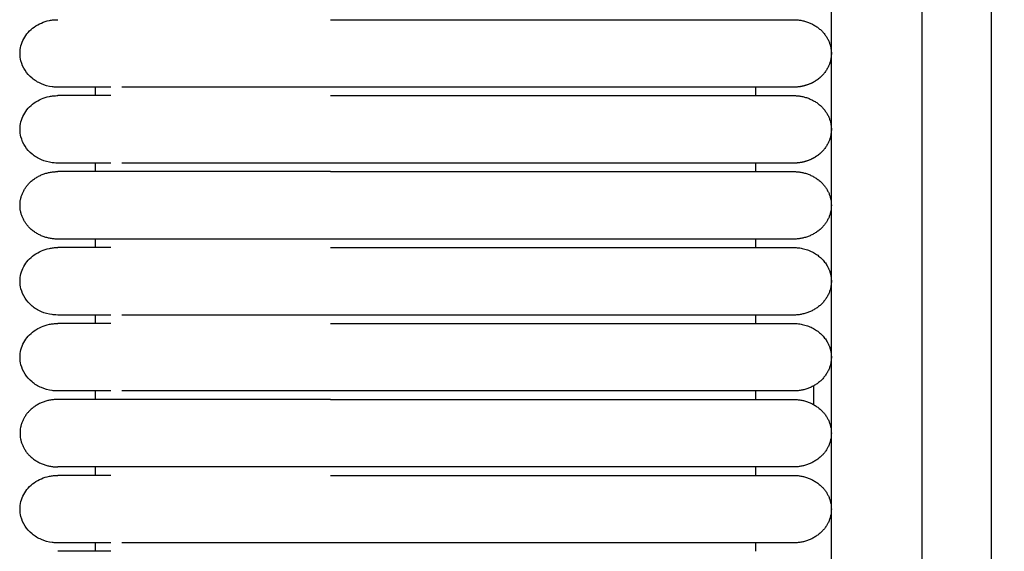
# Model space of a CAD drawing. Header units: millimetres. Extents: x -31695 to -19845, y -5614 to 7253.
# Tile 246 of 256: x -28383 to -28324, y 4765 to 4797. Entities that reach past the tile are written whole.
import ezdxf

# ---------------------------------------------------------------- set-up
doc = ezdxf.new("R2010")
doc.units = ezdxf.units.MM
doc.layers.add('2d', color=7, linetype='Continuous', true_color=0x000000)

msp = doc.modelspace()

# ---------------------------------------------------------------- linework, layer by layer
at = {"layer": '2d', "linetype": 'Continuous', "lineweight": -3}
msp.add_lwpolyline([(-28334.026, 4598.27), (-28334.026, 5374.719)], dxfattribs=at)
for points, knots in [([(-28327.843, 4580.414), (-28327.938, 4581.874), (-28328.016, 4583.335), (-28328.083, 4584.797), (-28328.155, 4586.378), (-28328.214, 4587.961), (-28328.264, 4589.544), (-28328.317, 4591.246), (-28328.359, 4592.949), (-28328.394, 4594.652), (-28328.431, 4596.505), (-28328.46, 4598.358), (-28328.483, 4600.211), (-28328.507, 4602.186), (-28328.524, 4604.161), (-28328.537, 4606.136), (-28328.55, 4608.199), (-28328.559, 4610.262), (-28328.565, 4612.325), (-28328.571, 4614.504), (-28328.574, 4616.683), (-28328.575, 4618.862), (-28328.578, 4622.137), (-28328.578, 4625.411), (-28328.578, 4628.686), (-28328.577, 4639.331), (-28328.577, 4649.975), (-28328.577, 4660.62), (-28328.577, 4672.699), (-28328.577, 4684.778), (-28328.577, 4696.856), (-28328.577, 4710.296), (-28328.577, 4723.735), (-28328.577, 4737.175), (-28328.577, 4751.989), (-28328.577, 4766.804), (-28328.577, 4781.619), (-28328.577, 4813.556), (-28328.577, 4845.491), (-28328.577, 4877.427), (-28328.577, 4910.929), (-28328.577, 4944.432), (-28328.577, 4977.935), (-28328.577, 5011.437), (-28328.577, 5044.939), (-28328.577, 5078.441), (-28328.577, 5094.409), (-28328.577, 5110.377), (-28328.577, 5126.346), (-28328.577, 5142.314), (-28328.577, 5158.284), (-28328.577, 5174.252), (-28328.577, 5181.659), (-28328.577, 5189.066), (-28328.577, 5196.473), (-28328.577, 5203.88), (-28328.577, 5211.288), (-28328.577, 5218.695), (-28328.577, 5224.095), (-28328.577, 5229.495), (-28328.577, 5234.895)], [0, 0, 0, 0, 4.32571, 4.32571, 4.32571, 9.006348, 9.006348, 9.006348, 14.041632, 14.041632, 14.041632, 19.519096, 19.519096, 19.519096, 25.35732, 25.35732, 25.35732, 31.454857, 31.454857, 31.454857, 37.895938, 37.895938, 37.895938, 47.575429, 47.575429, 47.575429, 79.038556, 79.038556, 79.038556, 114.740207, 114.740207, 114.740207, 154.464201, 154.464201, 154.464201, 198.253062, 198.253062, 198.253062, 292.648844, 292.648844, 292.648844, 391.674129, 391.674129, 391.674129, 490.698643, 490.698643, 490.698643, 537.896832, 537.896832, 537.896832, 585.096367, 585.096367, 585.096367, 606.990068, 606.990068, 606.990068, 628.884072, 628.884072, 628.884072, 644.845046, 644.845046, 644.845046, 644.845046]), ([(-28323.638, 4580.596), (-28323.732, 4582.035), (-28323.81, 4583.484), (-28323.877, 4584.924), (-28323.949, 4586.492), (-28324.008, 4588.061), (-28324.058, 4589.629), (-28324.112, 4591.321), (-28324.155, 4593.014), (-28324.19, 4594.706), (-28324.229, 4596.551), (-28324.258, 4598.396), (-28324.282, 4600.241), (-28324.307, 4602.211), (-28324.325, 4604.181), (-28324.339, 4606.15), (-28324.353, 4608.21), (-28324.363, 4610.269), (-28324.369, 4612.329), (-28324.376, 4614.506), (-28324.38, 4616.683), (-28324.383, 4618.86), (-28324.385, 4621.379), (-28324.387, 4623.899), (-28324.387, 4626.418), (-28324.388, 4627.173), (-28324.388, 4627.928), (-28324.388, 4628.683), (-28324.392, 4639.328), (-28324.394, 4649.973), (-28324.397, 4660.618), (-28324.4, 4672.697), (-28324.402, 4684.776), (-28324.403, 4696.855), (-28324.405, 4710.294), (-28324.407, 4723.734), (-28324.408, 4737.174), (-28324.409, 4751.989), (-28324.411, 4766.803), (-28324.411, 4781.618), (-28324.413, 4813.555), (-28324.414, 4845.491), (-28324.414, 4877.427), (-28324.415, 4910.93), (-28324.415, 4944.432), (-28324.415, 4977.935), (-28324.415, 5011.437), (-28324.415, 5044.939), (-28324.414, 5078.441), (-28324.414, 5094.41), (-28324.414, 5110.378), (-28324.413, 5126.346), (-28324.413, 5142.315), (-28324.412, 5158.284), (-28324.411, 5174.252), (-28324.411, 5181.659), (-28324.41, 5189.067), (-28324.41, 5196.474), (-28324.409, 5202.878), (-28324.409, 5209.282), (-28324.408, 5215.686)], [0, 0, 0, 0, 4.271346, 4.271346, 4.271346, 8.910793, 8.910793, 8.910793, 13.915218, 13.915218, 13.915218, 19.369775, 19.369775, 19.369775, 25.191998, 25.191998, 25.191998, 31.279337, 31.279337, 31.279337, 37.714779, 37.714779, 37.714779, 45.161136, 45.161136, 45.161136, 47.392834, 47.392834, 47.392834, 78.857016, 78.857016, 78.857016, 114.55941, 114.55941, 114.55941, 154.283912, 154.283912, 154.283912, 198.073133, 198.073133, 198.073133, 292.469323, 292.469323, 292.469323, 391.494727, 391.494727, 391.494727, 490.51936, 490.51936, 490.51936, 537.717708, 537.717708, 537.717708, 584.917492, 584.917492, 584.917492, 606.811354, 606.811354, 606.811354, 625.740521, 625.740521, 625.740521, 625.740521]), ([(-28380.493, 4792.636), (-28380.682, 4792.642), (-28380.757, 4792.649), (-28380.831, 4792.659), (-28381.055, 4792.689), (-28381.273, 4792.75), (-28381.477, 4792.837), (-28381.68, 4792.925), (-28381.87, 4793.04), (-28382.035, 4793.178), (-28382.366, 4793.453), (-28382.602, 4793.82), (-28382.703, 4794.214), (-28382.779, 4794.51), (-28382.778, 4794.822), (-28382.703, 4795.118), (-28382.627, 4795.414), (-28382.477, 4795.695), (-28382.265, 4795.932), (-28382.054, 4796.169), (-28381.782, 4796.363), (-28381.476, 4796.495), (-28381.324, 4796.561), (-28381.163, 4796.611), (-28380.997, 4796.645), (-28380.915, 4796.662), (-28380.831, 4796.675), (-28380.705, 4796.688), (-28380.662, 4796.691), (-28380.588, 4796.694), (-28380.525, 4796.695), (-28380.493, 4796.696)], [22.969695, 22.969695, 22.969695, 22.969695, 23.177739, 23.177739, 23.177739, 23.803213, 23.803213, 23.803213, 24.429155, 24.429155, 24.429155, 25.694242, 25.694242, 25.694242, 26.637665, 26.637665, 26.637665, 27.580416, 27.580416, 27.580416, 28.523531, 28.523531, 28.523531, 28.992079, 28.992079, 28.992079, 29.241532, 29.241532, 29.366251, 29.366251, 29.459727, 29.459727, 29.459727, 29.459727]), ([(-28377.299, 4792.636), (-28378.073, 4792.636), (-28378.709, 4792.636), (-28379.204, 4792.636), (-28379.623, 4792.636), (-28379.939, 4792.636), (-28380.153, 4792.636), (-28380.366, 4792.636), (-28380.478, 4792.636), (-28380.493, 4792.636)], [0, 0, 0, 0, 8.58778, 8.58778, 8.58778, 15.835593, 15.835593, 15.835593, 22.978184, 22.978184, 22.978184, 22.978184]), ([(-28364.104, 4792.636), (-28364.331, 4792.636), (-28364.562, 4792.636), (-28364.789, 4792.636), (-28365.017, 4792.636), (-28365.245, 4792.636), (-28365.473, 4792.636), (-28365.701, 4792.636), (-28365.928, 4792.636), (-28366.155, 4792.636), (-28366.381, 4792.636), (-28366.607, 4792.636), (-28366.832, 4792.636), (-28367.058, 4792.636), (-28367.282, 4792.636), (-28367.504, 4792.636), (-28367.727, 4792.636), (-28367.949, 4792.636), (-28368.168, 4792.636), (-28368.223, 4792.636), (-28368.278, 4792.636), (-28368.333, 4792.636), (-28368.36, 4792.636), (-28368.388, 4792.636), (-28368.497, 4792.636), (-28368.606, 4792.636), (-28368.715, 4792.636), (-28368.823, 4792.636), (-28369.039, 4792.636), (-28369.254, 4792.636), (-28369.466, 4792.636), (-28369.679, 4792.636), (-28369.888, 4792.636), (-28370.094, 4792.636), (-28370.299, 4792.636), (-28370.502, 4792.636), (-28370.701, 4792.636), (-28370.899, 4792.636), (-28371.094, 4792.636), (-28371.286, 4792.636), (-28371.477, 4792.636), (-28371.664, 4792.636), (-28371.848, 4792.636), (-28372.031, 4792.636), (-28372.211, 4792.636), (-28372.386, 4792.636), (-28372.562, 4792.636), (-28372.733, 4792.636), (-28372.901, 4792.636), (-28373.068, 4792.636), (-28373.231, 4792.636), (-28373.389, 4792.636), (-28373.548, 4792.636), (-28373.702, 4792.636), (-28373.905, 4792.636), (-28373.922, 4792.636), (-28373.94, 4792.636), (-28374.062, 4792.636), (-28374.096, 4792.636), (-28374.131, 4792.636), (-28374.268, 4792.636), (-28374.302, 4792.636), (-28374.336, 4792.636), (-28374.47, 4792.636), (-28374.504, 4792.636), (-28374.537, 4792.636), (-28374.668, 4792.636), (-28374.734, 4792.636), (-28374.798, 4792.636), (-28374.862, 4792.636), (-28374.926, 4792.636), (-28374.989, 4792.636), (-28375.052, 4792.636), (-28375.114, 4792.636), (-28375.176, 4792.636), (-28375.236, 4792.636), (-28375.297, 4792.636), (-28375.357, 4792.636), (-28375.416, 4792.636), (-28375.446, 4792.636), (-28375.475, 4792.636), (-28375.591, 4792.636), (-28375.648, 4792.636), (-28375.704, 4792.636), (-28376.645, 4792.636)], [0, 0, 0, 0, 0.688874, 0.688874, 0.688874, 1.379115, 1.379115, 1.379115, 2.070614, 2.070614, 2.070614, 2.763252, 2.763252, 2.763252, 3.45691, 3.45691, 3.45691, 4.151484, 4.151484, 4.151484, 4.325244, 4.325244, 4.325244, 4.499055, 4.499055, 4.499055, 4.846838, 4.846838, 4.846838, 5.543069, 5.543069, 5.543069, 6.238291, 6.238291, 6.238291, 6.927079, 6.927079, 6.927079, 7.609793, 7.609793, 7.609793, 8.286498, 8.286498, 8.286498, 8.957119, 8.957119, 8.957119, 9.621515, 9.621515, 9.621515, 10.27945, 10.27945, 10.27945, 11.006993, 11.006993, 11.006993, 11.236871, 11.236871, 11.236871, 11.545231, 11.545231, 11.545231, 11.855659, 11.855659, 11.855659, 12.1681, 12.1681, 12.1681, 12.482507, 12.482507, 12.482507, 12.798834, 12.798834, 12.798834, 13.117034, 13.117034, 13.117034, 13.437076, 13.437076, 13.437076, 13.758927, 13.758927, 13.758927, 14.082568, 14.082568, 14.082568, 14.082568]), ([(-28380.493, 4788.069), (-28380.682, 4788.075), (-28380.757, 4788.081), (-28380.831, 4788.092), (-28381.055, 4788.122), (-28381.273, 4788.182), (-28381.477, 4788.27), (-28381.68, 4788.358), (-28381.87, 4788.473), (-28382.035, 4788.611), (-28382.366, 4788.886), (-28382.602, 4789.252), (-28382.703, 4789.647), (-28382.779, 4789.943), (-28382.778, 4790.255), (-28382.703, 4790.551), (-28382.627, 4790.847), (-28382.477, 4791.127), (-28382.265, 4791.365), (-28382.054, 4791.602), (-28381.782, 4791.796), (-28381.476, 4791.928), (-28381.324, 4791.994), (-28381.163, 4792.044), (-28380.997, 4792.078), (-28380.915, 4792.095), (-28380.831, 4792.107), (-28380.705, 4792.12), (-28380.662, 4792.123), (-28380.588, 4792.126), (-28380.525, 4792.128), (-28380.493, 4792.129)], [22.969952, 22.969952, 22.969952, 22.969952, 23.177995, 23.177995, 23.177995, 23.803444, 23.803444, 23.803444, 24.429359, 24.429359, 24.429359, 25.694393, 25.694393, 25.694393, 26.637777, 26.637777, 26.637777, 27.580488, 27.580488, 27.580488, 28.523563, 28.523563, 28.523563, 28.992092, 28.992092, 28.992092, 29.241535, 29.241535, 29.366249, 29.366249, 29.45972, 29.45972, 29.45972, 29.45972]), ([(-28377.298, 4792.129), (-28378.075, 4792.129), (-28378.711, 4792.129), (-28379.203, 4792.129), (-28379.623, 4792.129), (-28379.938, 4792.129), (-28380.152, 4792.129), (-28380.366, 4792.129), (-28380.477, 4792.129), (-28380.493, 4792.129)], [0, 0, 0, 0, 8.649967, 8.649967, 8.649967, 15.950267, 15.950267, 15.950267, 23.144583, 23.144583, 23.144583, 23.144583]), ([(-28377.299, 4788.069), (-28378.073, 4788.069), (-28378.709, 4788.069), (-28379.204, 4788.069), (-28379.623, 4788.069), (-28379.939, 4788.069), (-28380.153, 4788.069), (-28380.366, 4788.069), (-28380.478, 4788.069), (-28380.493, 4788.069)], [0, 0, 0, 0, 8.587781, 8.587781, 8.587781, 15.835594, 15.835594, 15.835594, 22.978186, 22.978186, 22.978186, 22.978186]), ([(-28364.104, 4788.069), (-28364.331, 4788.069), (-28364.562, 4788.069), (-28364.789, 4788.069), (-28365.017, 4788.069), (-28365.245, 4788.069), (-28365.473, 4788.069), (-28365.701, 4788.069), (-28365.928, 4788.069), (-28366.155, 4788.069), (-28366.381, 4788.069), (-28366.607, 4788.069), (-28366.832, 4788.069), (-28367.058, 4788.069), (-28367.282, 4788.069), (-28367.504, 4788.069), (-28367.727, 4788.069), (-28367.949, 4788.069), (-28368.168, 4788.069), (-28368.223, 4788.069), (-28368.278, 4788.069), (-28368.333, 4788.069), (-28368.388, 4788.069), (-28368.442, 4788.069), (-28368.497, 4788.069), (-28368.552, 4788.069), (-28368.606, 4788.069), (-28368.66, 4788.069), (-28368.715, 4788.069), (-28368.769, 4788.069), (-28368.823, 4788.069), (-28369.039, 4788.069), (-28369.254, 4788.069), (-28369.466, 4788.069), (-28369.679, 4788.069), (-28369.888, 4788.069), (-28370.094, 4788.069), (-28370.299, 4788.069), (-28370.502, 4788.069), (-28370.701, 4788.069), (-28370.899, 4788.069), (-28371.094, 4788.069), (-28371.286, 4788.069), (-28371.477, 4788.069), (-28371.664, 4788.069), (-28371.848, 4788.069), (-28372.031, 4788.069), (-28372.211, 4788.069), (-28372.386, 4788.069), (-28372.562, 4788.069), (-28372.733, 4788.069), (-28372.901, 4788.069), (-28373.068, 4788.069), (-28373.231, 4788.069), (-28373.389, 4788.069), (-28373.548, 4788.069), (-28373.702, 4788.069), (-28373.905, 4788.069), (-28373.922, 4788.069), (-28373.94, 4788.069), (-28374.062, 4788.069), (-28374.096, 4788.069), (-28374.131, 4788.069), (-28374.268, 4788.069), (-28374.302, 4788.069), (-28374.336, 4788.069), (-28374.47, 4788.069), (-28374.504, 4788.069), (-28374.537, 4788.069), (-28374.668, 4788.069), (-28374.734, 4788.069), (-28374.798, 4788.069), (-28374.862, 4788.069), (-28374.926, 4788.069), (-28374.989, 4788.069), (-28375.052, 4788.069), (-28375.114, 4788.069), (-28375.176, 4788.069), (-28375.236, 4788.069), (-28375.297, 4788.069), (-28375.357, 4788.069), (-28375.416, 4788.069), (-28375.446, 4788.069), (-28375.475, 4788.069), (-28375.591, 4788.069), (-28375.648, 4788.069), (-28375.704, 4788.069), (-28376.645, 4788.069)], [0, 0, 0, 0, 0.688874, 0.688874, 0.688874, 1.379115, 1.379115, 1.379115, 2.070614, 2.070614, 2.070614, 2.763253, 2.763253, 2.763253, 3.45691, 3.45691, 3.45691, 4.151484, 4.151484, 4.151484, 4.325244, 4.325244, 4.325244, 4.499056, 4.499056, 4.499056, 4.672919, 4.672919, 4.672919, 4.846833, 4.846833, 4.846833, 5.543064, 5.543064, 5.543064, 6.238286, 6.238286, 6.238286, 6.927074, 6.927074, 6.927074, 7.609787, 7.609787, 7.609787, 8.286493, 8.286493, 8.286493, 8.957114, 8.957114, 8.957114, 9.62151, 9.62151, 9.62151, 10.279445, 10.279445, 10.279445, 11.006988, 11.006988, 11.006988, 11.236866, 11.236866, 11.236866, 11.545226, 11.545226, 11.545226, 11.855653, 11.855653, 11.855653, 12.168095, 12.168095, 12.168095, 12.482502, 12.482502, 12.482502, 12.798829, 12.798829, 12.798829, 13.117029, 13.117029, 13.117029, 13.437071, 13.437071, 13.437071, 13.758922, 13.758922, 13.758922, 14.082563, 14.082563, 14.082563, 14.082563]), ([(-28380.493, 4778.934), (-28380.682, 4778.94), (-28380.757, 4778.947), (-28380.831, 4778.957), (-28381.055, 4778.987), (-28381.273, 4779.048), (-28381.477, 4779.135), (-28381.68, 4779.223), (-28381.87, 4779.338), (-28382.035, 4779.476), (-28382.366, 4779.751), (-28382.602, 4780.118), (-28382.703, 4780.512), (-28382.779, 4780.808), (-28382.778, 4781.12), (-28382.703, 4781.416), (-28382.627, 4781.712), (-28382.477, 4781.992), (-28382.265, 4782.23), (-28382.054, 4782.467), (-28381.782, 4782.661), (-28381.476, 4782.793), (-28381.324, 4782.859), (-28381.163, 4782.909), (-28380.997, 4782.943), (-28380.915, 4782.96), (-28380.831, 4782.973), (-28380.705, 4782.986), (-28380.662, 4782.989), (-28380.588, 4782.992), (-28380.525, 4782.993), (-28380.493, 4782.994)], [23.445318, 23.445318, 23.445318, 23.445318, 23.445653, 23.445653, 23.445653, 24.046029, 24.046029, 24.046029, 24.646853, 24.646853, 24.646853, 25.861176, 25.861176, 25.861176, 26.766743, 26.766743, 26.766743, 27.671664, 27.671664, 27.671664, 28.576934, 28.576934, 28.576934, 29.02668, 29.02668, 29.02668, 29.266124, 29.266124, 29.385839, 29.385839, 29.475563, 29.475563, 29.475563, 29.475563]), ([(-28377.298, 4782.994), (-28378.075, 4782.994), (-28378.711, 4782.994), (-28379.203, 4782.994), (-28379.623, 4782.994), (-28379.938, 4782.994), (-28380.152, 4782.994), (-28380.366, 4782.994), (-28380.477, 4782.994), (-28380.493, 4782.994)], [0, 0, 0, 0, 8.649968, 8.649968, 8.649968, 15.950267, 15.950267, 15.950267, 23.144583, 23.144583, 23.144583, 23.144583]), ([(-28377.299, 4778.934), (-28378.073, 4778.934), (-28378.709, 4778.934), (-28379.204, 4778.934), (-28379.623, 4778.934), (-28379.939, 4778.934), (-28380.153, 4778.934), (-28380.366, 4778.934), (-28380.478, 4778.934), (-28380.493, 4778.934)], [0, 0, 0, 0, 8.587782, 8.587782, 8.587782, 15.835597, 15.835597, 15.835597, 22.978191, 22.978191, 22.978191, 22.978191]), ([(-28364.104, 4778.934), (-28364.331, 4778.934), (-28364.562, 4778.934), (-28364.789, 4778.934), (-28365.017, 4778.934), (-28365.245, 4778.934), (-28365.473, 4778.934), (-28365.701, 4778.934), (-28365.928, 4778.934), (-28366.155, 4778.934), (-28366.381, 4778.934), (-28366.607, 4778.934), (-28366.832, 4778.934), (-28367.058, 4778.934), (-28367.282, 4778.934), (-28367.504, 4778.934), (-28367.727, 4778.934), (-28367.949, 4778.934), (-28368.168, 4778.934), (-28368.223, 4778.934), (-28368.278, 4778.934), (-28368.333, 4778.934), (-28368.388, 4778.934), (-28368.442, 4778.934), (-28368.497, 4778.934), (-28368.552, 4778.934), (-28368.606, 4778.934), (-28368.66, 4778.934), (-28368.715, 4778.934), (-28368.769, 4778.934), (-28368.823, 4778.934), (-28369.039, 4778.934), (-28369.254, 4778.934), (-28369.466, 4778.934), (-28369.679, 4778.934), (-28369.888, 4778.934), (-28370.094, 4778.934), (-28370.299, 4778.934), (-28370.502, 4778.934), (-28370.701, 4778.934), (-28370.899, 4778.934), (-28371.094, 4778.934), (-28371.286, 4778.934), (-28371.477, 4778.934), (-28371.664, 4778.934), (-28371.848, 4778.934), (-28372.031, 4778.934), (-28372.211, 4778.934), (-28372.386, 4778.934), (-28372.562, 4778.934), (-28372.733, 4778.934), (-28372.901, 4778.934), (-28373.068, 4778.934), (-28373.231, 4778.934), (-28373.389, 4778.934), (-28373.548, 4778.934), (-28373.702, 4778.934), (-28373.905, 4778.934), (-28373.922, 4778.934), (-28373.94, 4778.934), (-28374.062, 4778.934), (-28374.096, 4778.934), (-28374.131, 4778.934), (-28374.268, 4778.934), (-28374.302, 4778.934), (-28374.336, 4778.934), (-28374.47, 4778.934), (-28374.504, 4778.934), (-28374.537, 4778.934), (-28374.668, 4778.934), (-28374.734, 4778.934), (-28374.798, 4778.934), (-28374.862, 4778.934), (-28374.926, 4778.934), (-28374.989, 4778.934), (-28375.052, 4778.934), (-28375.114, 4778.934), (-28375.176, 4778.934), (-28375.236, 4778.934), (-28375.297, 4778.934), (-28375.357, 4778.934), (-28375.416, 4778.934), (-28375.446, 4778.934), (-28375.475, 4778.934), (-28375.591, 4778.934), (-28375.648, 4778.934), (-28375.704, 4778.934), (-28376.645, 4778.934)], [0, 0, 0, 0, 0.688874, 0.688874, 0.688874, 1.379115, 1.379115, 1.379115, 2.070614, 2.070614, 2.070614, 2.763253, 2.763253, 2.763253, 3.45691, 3.45691, 3.45691, 4.151485, 4.151485, 4.151485, 4.325244, 4.325244, 4.325244, 4.499056, 4.499056, 4.499056, 4.672919, 4.672919, 4.672919, 4.846833, 4.846833, 4.846833, 5.543064, 5.543064, 5.543064, 6.238286, 6.238286, 6.238286, 6.927074, 6.927074, 6.927074, 7.609788, 7.609788, 7.609788, 8.286493, 8.286493, 8.286493, 8.957114, 8.957114, 8.957114, 9.62151, 9.62151, 9.62151, 10.279446, 10.279446, 10.279446, 11.006988, 11.006988, 11.006988, 11.236866, 11.236866, 11.236866, 11.545226, 11.545226, 11.545226, 11.855654, 11.855654, 11.855654, 12.168095, 12.168095, 12.168095, 12.482503, 12.482503, 12.482503, 12.798829, 12.798829, 12.798829, 13.117029, 13.117029, 13.117029, 13.437071, 13.437071, 13.437071, 13.758923, 13.758923, 13.758923, 14.082563, 14.082563, 14.082563, 14.082563]), ([(-28380.493, 4774.367), (-28380.682, 4774.373), (-28380.757, 4774.379), (-28380.831, 4774.389), (-28381.055, 4774.42), (-28381.273, 4774.48), (-28381.477, 4774.568), (-28381.68, 4774.656), (-28381.87, 4774.771), (-28382.035, 4774.909), (-28382.366, 4775.184), (-28382.602, 4775.55), (-28382.703, 4775.945), (-28382.779, 4776.241), (-28382.778, 4776.553), (-28382.703, 4776.849), (-28382.627, 4777.145), (-28382.477, 4777.425), (-28382.265, 4777.663), (-28382.054, 4777.9), (-28381.782, 4778.094), (-28381.476, 4778.226), (-28381.324, 4778.292), (-28381.163, 4778.342), (-28380.997, 4778.376), (-28380.915, 4778.393), (-28380.831, 4778.405), (-28380.705, 4778.418), (-28380.662, 4778.421), (-28380.588, 4778.424), (-28380.525, 4778.426), (-28380.493, 4778.427)], [23.445724, 23.445724, 23.445724, 23.445724, 23.445788, 23.445788, 23.445788, 24.046151, 24.046151, 24.046151, 24.646962, 24.646962, 24.646962, 25.861257, 25.861257, 25.861257, 26.766804, 26.766804, 26.766804, 27.671704, 27.671704, 27.671704, 28.576954, 28.576954, 28.576954, 29.026691, 29.026691, 29.026691, 29.266129, 29.266129, 29.385841, 29.385841, 29.475563, 29.475563, 29.475563, 29.475563]), ([(-28377.298, 4778.427), (-28378.075, 4778.427), (-28378.711, 4778.427), (-28379.203, 4778.427), (-28379.623, 4778.427), (-28379.938, 4778.427), (-28380.152, 4778.427), (-28380.366, 4778.427), (-28380.477, 4778.427), (-28380.493, 4778.427)], [0, 0, 0, 0, 8.649968, 8.649968, 8.649968, 15.950267, 15.950267, 15.950267, 23.144583, 23.144583, 23.144583, 23.144583]), ([(-28377.299, 4774.367), (-28378.073, 4774.367), (-28378.709, 4774.367), (-28379.204, 4774.367), (-28379.623, 4774.367), (-28379.939, 4774.367), (-28380.153, 4774.367), (-28380.366, 4774.367), (-28380.478, 4774.367), (-28380.493, 4774.367)], [0, 0, 0, 0, 8.587783, 8.587783, 8.587783, 15.835599, 15.835599, 15.835599, 22.978193, 22.978193, 22.978193, 22.978193]), ([(-28364.104, 4774.367), (-28364.331, 4774.367), (-28364.562, 4774.367), (-28364.789, 4774.367), (-28365.017, 4774.367), (-28365.245, 4774.367), (-28365.473, 4774.367), (-28365.701, 4774.367), (-28365.928, 4774.367), (-28366.155, 4774.367), (-28366.381, 4774.367), (-28366.607, 4774.367), (-28366.832, 4774.367), (-28367.058, 4774.367), (-28367.282, 4774.367), (-28367.504, 4774.367), (-28367.727, 4774.367), (-28367.949, 4774.367), (-28368.168, 4774.367), (-28368.223, 4774.367), (-28368.278, 4774.367), (-28368.333, 4774.367), (-28368.388, 4774.367), (-28368.442, 4774.367), (-28368.497, 4774.367), (-28368.606, 4774.367), (-28368.715, 4774.367), (-28368.823, 4774.367), (-28368.931, 4774.367), (-28369.039, 4774.367), (-28369.146, 4774.367), (-28369.253, 4774.367), (-28369.36, 4774.367), (-28369.466, 4774.367), (-28369.679, 4774.367), (-28369.888, 4774.367), (-28370.094, 4774.367), (-28370.299, 4774.367), (-28370.502, 4774.367), (-28370.701, 4774.367), (-28370.899, 4774.367), (-28371.094, 4774.367), (-28371.286, 4774.367), (-28371.477, 4774.367), (-28371.664, 4774.367), (-28371.848, 4774.367), (-28372.031, 4774.367), (-28372.211, 4774.367), (-28372.386, 4774.367), (-28372.562, 4774.367), (-28372.733, 4774.367), (-28372.901, 4774.367), (-28373.068, 4774.367), (-28373.231, 4774.367), (-28373.389, 4774.367), (-28373.548, 4774.367), (-28373.702, 4774.367), (-28373.905, 4774.367), (-28373.922, 4774.367), (-28373.94, 4774.367), (-28374.062, 4774.367), (-28374.096, 4774.367), (-28374.131, 4774.367), (-28374.268, 4774.367), (-28374.302, 4774.367), (-28374.336, 4774.367), (-28374.47, 4774.367), (-28374.537, 4774.367), (-28374.603, 4774.367), (-28374.668, 4774.367), (-28374.701, 4774.367), (-28374.734, 4774.367), (-28374.862, 4774.367), (-28374.894, 4774.367), (-28374.926, 4774.367), (-28375.052, 4774.367), (-28375.114, 4774.367), (-28375.176, 4774.367), (-28375.236, 4774.367), (-28375.297, 4774.367), (-28375.357, 4774.367), (-28375.416, 4774.367), (-28375.446, 4774.367), (-28375.475, 4774.367), (-28375.591, 4774.367), (-28375.648, 4774.367), (-28375.704, 4774.367), (-28376.645, 4774.367)], [0, 0, 0, 0, 0.688875, 0.688875, 0.688875, 1.379116, 1.379116, 1.379116, 2.070615, 2.070615, 2.070615, 2.763254, 2.763254, 2.763254, 3.456912, 3.456912, 3.456912, 4.151486, 4.151486, 4.151486, 4.325246, 4.325246, 4.325246, 4.499058, 4.499058, 4.499058, 4.846842, 4.846842, 4.846842, 5.194829, 5.194829, 5.194829, 5.543019, 5.543019, 5.543019, 6.238242, 6.238242, 6.238242, 6.92703, 6.92703, 6.92703, 7.609743, 7.609743, 7.609743, 8.286449, 8.286449, 8.286449, 8.95707, 8.95707, 8.95707, 9.621467, 9.621467, 9.621467, 10.279402, 10.279402, 10.279402, 11.006942, 11.006942, 11.006942, 11.23682, 11.23682, 11.23682, 11.54518, 11.54518, 11.54518, 11.855608, 11.855608, 11.855608, 12.168052, 12.168052, 12.168052, 12.482457, 12.482457, 12.482457, 12.79878, 12.79878, 12.79878, 13.116981, 13.116981, 13.116981, 13.437023, 13.437023, 13.437023, 13.758874, 13.758874, 13.758874, 14.082515, 14.082515, 14.082515, 14.082515]), ([(-28380.493, 4765.232), (-28380.682, 4765.238), (-28380.757, 4765.245), (-28380.831, 4765.255), (-28381.055, 4765.285), (-28381.273, 4765.345), (-28381.477, 4765.433), (-28381.68, 4765.521), (-28381.87, 4765.636), (-28382.035, 4765.774), (-28382.366, 4766.049), (-28382.602, 4766.416), (-28382.703, 4766.81), (-28382.779, 4767.106), (-28382.778, 4767.418), (-28382.703, 4767.714), (-28382.627, 4768.01), (-28382.477, 4768.29), (-28382.265, 4768.528), (-28382.054, 4768.765), (-28381.782, 4768.959), (-28381.476, 4769.091), (-28381.324, 4769.157), (-28381.163, 4769.207), (-28380.997, 4769.241), (-28380.915, 4769.258), (-28380.831, 4769.271), (-28380.705, 4769.284), (-28380.662, 4769.287), (-28380.588, 4769.29), (-28380.525, 4769.291), (-28380.493, 4769.292)], [23.445437, 23.445437, 23.445437, 23.445437, 23.445692, 23.445692, 23.445692, 24.046065, 24.046065, 24.046065, 24.646885, 24.646885, 24.646885, 25.8612, 25.8612, 25.8612, 26.766761, 26.766761, 26.766761, 27.671676, 27.671676, 27.671676, 28.57694, 28.57694, 28.57694, 29.026683, 29.026683, 29.026683, 29.266125, 29.266125, 29.385839, 29.385839, 29.475563, 29.475563, 29.475563, 29.475563]), ([(-28377.298, 4769.292), (-28378.075, 4769.292), (-28378.711, 4769.292), (-28379.203, 4769.292), (-28379.623, 4769.292), (-28379.938, 4769.292), (-28380.152, 4769.292), (-28380.366, 4769.292), (-28380.477, 4769.292), (-28380.493, 4769.292)], [0, 0, 0, 0, 8.649968, 8.649968, 8.649968, 15.950267, 15.950267, 15.950267, 23.144583, 23.144583, 23.144583, 23.144583]), ([(-28377.299, 4765.232), (-28378.073, 4765.232), (-28378.709, 4765.232), (-28379.204, 4765.232), (-28379.623, 4765.232), (-28379.939, 4765.232), (-28380.153, 4765.232), (-28380.366, 4765.232), (-28380.478, 4765.232), (-28380.493, 4765.232)], [0, 0, 0, 0, 8.587785, 8.587785, 8.587785, 15.835602, 15.835602, 15.835602, 22.978197, 22.978197, 22.978197, 22.978197]), ([(-28364.104, 4765.232), (-28364.331, 4765.232), (-28364.562, 4765.232), (-28364.789, 4765.232), (-28365.017, 4765.232), (-28365.245, 4765.232), (-28365.473, 4765.232), (-28365.701, 4765.232), (-28365.928, 4765.232), (-28366.155, 4765.232), (-28366.381, 4765.232), (-28366.607, 4765.232), (-28366.832, 4765.232), (-28367.058, 4765.232), (-28367.282, 4765.232), (-28367.504, 4765.232), (-28367.727, 4765.232), (-28367.949, 4765.232), (-28368.168, 4765.232), (-28368.278, 4765.232), (-28368.388, 4765.232), (-28368.497, 4765.232), (-28368.524, 4765.232), (-28368.551, 4765.232), (-28368.66, 4765.232), (-28368.715, 4765.232), (-28368.769, 4765.232), (-28368.823, 4765.232), (-28369.039, 4765.232), (-28369.254, 4765.232), (-28369.466, 4765.232), (-28369.679, 4765.232), (-28369.888, 4765.232), (-28370.094, 4765.232), (-28370.299, 4765.232), (-28370.502, 4765.232), (-28370.701, 4765.232), (-28370.899, 4765.232), (-28371.094, 4765.232), (-28371.286, 4765.232), (-28371.477, 4765.232), (-28371.664, 4765.232), (-28371.848, 4765.232), (-28372.031, 4765.232), (-28372.211, 4765.232), (-28372.386, 4765.232), (-28372.562, 4765.232), (-28372.733, 4765.232), (-28372.901, 4765.232), (-28373.067, 4765.232), (-28373.23, 4765.232), (-28373.389, 4765.232), (-28373.547, 4765.232), (-28373.701, 4765.232), (-28373.905, 4765.232), (-28373.922, 4765.232), (-28373.94, 4765.232), (-28374.062, 4765.232), (-28374.096, 4765.232), (-28374.131, 4765.232), (-28374.268, 4765.232), (-28374.302, 4765.232), (-28374.336, 4765.232), (-28374.47, 4765.232), (-28374.504, 4765.232), (-28374.537, 4765.232), (-28374.668, 4765.232), (-28374.734, 4765.232), (-28374.799, 4765.232), (-28374.862, 4765.232), (-28374.926, 4765.232), (-28374.989, 4765.232), (-28375.052, 4765.232), (-28375.114, 4765.232), (-28375.176, 4765.232), (-28375.236, 4765.232), (-28375.297, 4765.232), (-28375.357, 4765.232), (-28375.416, 4765.232), (-28375.446, 4765.232), (-28375.475, 4765.232), (-28375.591, 4765.232), (-28375.648, 4765.232), (-28375.704, 4765.232), (-28376.645, 4765.232)], [0, 0, 0, 0, 0.688874, 0.688874, 0.688874, 1.379115, 1.379115, 1.379115, 2.070614, 2.070614, 2.070614, 2.763253, 2.763253, 2.763253, 3.456911, 3.456911, 3.456911, 4.151485, 4.151485, 4.151485, 4.499063, 4.499063, 4.499063, 4.672925, 4.672925, 4.672925, 4.846839, 4.846839, 4.846839, 5.54307, 5.54307, 5.54307, 6.238292, 6.238292, 6.238292, 6.927081, 6.927081, 6.927081, 7.609794, 7.609794, 7.609794, 8.2865, 8.2865, 8.2865, 8.95712, 8.95712, 8.95712, 9.621517, 9.621517, 9.621517, 10.279452, 10.279452, 10.279452, 11.006994, 11.006994, 11.006994, 11.236872, 11.236872, 11.236872, 11.545232, 11.545232, 11.545232, 11.85566, 11.85566, 11.85566, 12.168101, 12.168101, 12.168101, 12.482509, 12.482509, 12.482509, 12.798835, 12.798835, 12.798835, 13.117035, 13.117035, 13.117035, 13.437078, 13.437078, 13.437078, 13.758929, 13.758929, 13.758929, 14.08257, 14.08257, 14.08257, 14.08257]), ([(-28377.298, 4764.725), (-28378.075, 4764.725), (-28378.711, 4764.725), (-28379.203, 4764.725), (-28379.623, 4764.725), (-28379.938, 4764.725), (-28380.152, 4764.725), (-28380.366, 4764.725), (-28380.477, 4764.725), (-28380.493, 4764.725)], [0, 0, 0, 0, 8.649968, 8.649968, 8.649968, 15.950267, 15.950267, 15.950267, 23.144583, 23.144583, 23.144583, 23.144583])]:
    msp.add_open_spline(points, degree=3, knots=knots, dxfattribs=at)
for points, degree in [([(-28364.104, 4796.696), (-28354.165, 4796.696), (-28344.226, 4796.696)], 2), ([(-28378.226, 4792.129), (-28378.226, 4792.383), (-28378.226, 4792.636)], 2), ([(-28344.226, 4792.636), (-28354.165, 4792.636), (-28364.104, 4792.636)], 2), ([(-28338.56, 4792.129), (-28338.56, 4792.383), (-28338.56, 4792.636)], 2), ([(-28364.104, 4792.129), (-28354.165, 4792.129), (-28344.226, 4792.129)], 2), ([(-28378.226, 4787.561), (-28378.226, 4787.815), (-28378.226, 4788.069)], 2), ([(-28344.226, 4788.069), (-28354.165, 4788.069), (-28364.104, 4788.069)], 2), ([(-28338.56, 4787.561), (-28338.56, 4787.815), (-28338.56, 4788.069)], 2), ([(-28364.104, 4787.561), (-28354.165, 4787.561), (-28344.226, 4787.561)], 2), ([(-28378.226, 4782.994), (-28378.226, 4783.248), (-28378.226, 4783.501)], 2), ([(-28344.226, 4783.501), (-28354.165, 4783.501), (-28364.104, 4783.501)], 2), ([(-28338.56, 4782.994), (-28338.56, 4783.248), (-28338.56, 4783.501)], 2), ([(-28364.104, 4782.994), (-28354.165, 4782.994), (-28344.226, 4782.994)], 2), ([(-28378.226, 4778.427), (-28378.226, 4778.68), (-28378.226, 4778.934)], 2), ([(-28344.226, 4778.934), (-28354.165, 4778.934), (-28364.104, 4778.934)], 2), ([(-28338.56, 4778.427), (-28338.56, 4778.68), (-28338.56, 4778.934)], 2), ([(-28364.104, 4778.427), (-28354.165, 4778.427), (-28344.226, 4778.427)], 2), ([(-28335.08, 4773.544), (-28335.08, 4773.923), (-28335.08, 4774.302), (-28335.08, 4774.682)], 3), ([(-28378.226, 4773.859), (-28378.226, 4774.113), (-28378.226, 4774.367)], 2), ([(-28344.226, 4774.367), (-28354.165, 4774.367), (-28364.104, 4774.367)], 2), ([(-28364.104, 4773.859), (-28354.165, 4773.859), (-28344.226, 4773.859)], 2), ([(-28338.56, 4773.859), (-28338.56, 4774.113), (-28338.56, 4774.367)], 2), ([(-28378.226, 4769.292), (-28378.226, 4769.546), (-28378.226, 4769.799)], 2), ([(-28344.226, 4769.799), (-28354.165, 4769.799), (-28364.104, 4769.799)], 2), ([(-28338.56, 4769.292), (-28338.56, 4769.546), (-28338.56, 4769.799)], 2), ([(-28364.104, 4769.292), (-28354.165, 4769.292), (-28344.226, 4769.292)], 2), ([(-28378.226, 4764.725), (-28378.226, 4764.978), (-28378.226, 4765.232)], 2), ([(-28344.226, 4765.232), (-28354.165, 4765.232), (-28364.104, 4765.232)], 2), ([(-28338.56, 4764.725), (-28338.56, 4764.978), (-28338.56, 4765.232)], 2)]:
    msp.add_open_spline(points, degree=degree, dxfattribs=at)
for points, weights, knots in [([(-28344.226, 4796.696), (-28340.94, 4796.696), (-28338.617, 4796.696), (-28336.293, 4796.696), (-28336.293, 4796.696)], [1, 0.853553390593, 0.853553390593, 0.853553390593, 1], [0, 0, 0, 5.79899, 5.79899, 11.59798, 11.59798, 11.59798]), ([(-28336.293, 4796.696), (-28335.354, 4796.696), (-28334.69, 4796.101), (-28334.026, 4795.507), (-28334.026, 4794.666), (-28334.026, 4793.825), (-28334.69, 4793.231), (-28334.944, 4793.003), (-28335.264, 4792.857)], [1, 0.853553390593, 0.853553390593, 0.853553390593, 1, 0.853553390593, 0.853553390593, 0.853553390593, 0.874965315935], [0, 0, 0, 1.656854, 1.656854, 3.313708, 3.313708, 4.970563, 4.970563, 5.604101, 5.604101, 5.604101]), ([(-28336.293, 4792.636), (-28336.293, 4792.636), (-28338.617, 4792.636), (-28340.94, 4792.636), (-28344.226, 4792.636)], [1, 0.853553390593, 0.853553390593, 0.853553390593, 1], [0, 0, 0, 5.79899, 5.79899, 11.59798, 11.59798, 11.59798]), ([(-28344.226, 4792.129), (-28340.94, 4792.129), (-28338.617, 4792.129), (-28336.293, 4792.129), (-28336.293, 4792.129)], [1, 0.853553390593, 0.853553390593, 0.853553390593, 1], [0, 0, 0, 5.79899, 5.79899, 11.59798, 11.59798, 11.59798]), ([(-28336.293, 4792.129), (-28335.354, 4792.129), (-28334.69, 4791.534), (-28334.026, 4790.94), (-28334.026, 4790.099), (-28334.026, 4789.258), (-28334.69, 4788.663), (-28334.944, 4788.436), (-28335.264, 4788.29)], [1, 0.853553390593, 0.853553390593, 0.853553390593, 1, 0.853553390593, 0.853553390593, 0.853553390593, 0.874965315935], [0, 0, 0, 1.656854, 1.656854, 3.313708, 3.313708, 4.970563, 4.970563, 5.604101, 5.604101, 5.604101]), ([(-28336.293, 4788.069), (-28336.293, 4788.069), (-28338.617, 4788.069), (-28340.94, 4788.069), (-28344.226, 4788.069)], [1, 0.853553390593, 0.853553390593, 0.853553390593, 1], [0, 0, 0, 5.79899, 5.79899, 11.59798, 11.59798, 11.59798]), ([(-28380.493, 4783.501), (-28382.76, 4783.501), (-28382.76, 4785.531), (-28382.76, 4787.561), (-28380.493, 4787.561)], [1, 0.707106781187, 1, 0.707106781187, 1], [0, 0, 0, 1.570796, 1.570796, 3.141593, 3.141593, 3.141593]), ([(-28364.104, 4787.561), (-28369.737, 4787.561), (-28373.721, 4787.561), (-28376.385, 4787.561), (-28377.298, 4787.561)], [1, 0.853553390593, 0.853553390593, 0.853553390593, 0.919067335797], [0, 0, 0, 9.941125, 9.941125, 16.590224, 16.590224, 16.590224]), ([(-28344.226, 4787.561), (-28340.94, 4787.561), (-28338.617, 4787.561), (-28336.293, 4787.561), (-28336.293, 4787.561)], [1, 0.853553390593, 0.853553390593, 0.853553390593, 1], [0, 0, 0, 5.79899, 5.79899, 11.59798, 11.59798, 11.59798]), ([(-28336.293, 4787.561), (-28334.026, 4787.561), (-28334.026, 4785.531), (-28334.026, 4783.501), (-28336.293, 4783.501)], [1, 0.707106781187, 1, 0.707106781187, 1], [6.283185, 6.283185, 6.283185, 9.424778, 9.424778, 12.566371, 12.566371, 12.566371]), ([(-28364.104, 4783.501), (-28369.737, 4783.501), (-28373.721, 4783.501), (-28376.385, 4783.501), (-28377.298, 4783.501)], [1, 0.853553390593, 0.853553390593, 0.853553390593, 0.919067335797], [0, 0, 0, 9.941125, 9.941125, 16.590224, 16.590224, 16.590224]), ([(-28336.293, 4783.501), (-28336.293, 4783.501), (-28338.617, 4783.501), (-28340.94, 4783.501), (-28344.226, 4783.501)], [1, 0.853553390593, 0.853553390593, 0.853553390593, 1], [0, 0, 0, 5.79899, 5.79899, 11.59798, 11.59798, 11.59798]), ([(-28344.226, 4782.994), (-28340.94, 4782.994), (-28338.617, 4782.994), (-28336.293, 4782.994), (-28336.293, 4782.994)], [1, 0.853553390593, 0.853553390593, 0.853553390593, 1], [0, 0, 0, 5.79899, 5.79899, 11.59798, 11.59798, 11.59798]), ([(-28334.273, 4781.886), (-28334.026, 4781.451), (-28334.026, 4780.964), (-28334.026, 4780.123), (-28334.69, 4779.529), (-28335.354, 4778.934), (-28336.293, 4778.934)], [0.874965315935, 0.909550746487, 1, 0.853553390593, 0.853553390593, 0.853553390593, 1], [2.290392, 2.290392, 2.290392, 3.313708, 3.313708, 4.970563, 4.970563, 6.627417, 6.627417, 6.627417]), ([(-28336.293, 4778.934), (-28336.293, 4778.934), (-28338.617, 4778.934), (-28340.94, 4778.934), (-28344.226, 4778.934)], [1, 0.853553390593, 0.853553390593, 0.853553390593, 1], [0, 0, 0, 5.79899, 5.79899, 11.59798, 11.59798, 11.59798]), ([(-28344.226, 4778.427), (-28340.94, 4778.427), (-28338.617, 4778.427), (-28336.293, 4778.427), (-28336.293, 4778.427)], [1, 0.853553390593, 0.853553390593, 0.853553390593, 1], [0, 0, 0, 5.79899, 5.79899, 11.59798, 11.59798, 11.59798]), ([(-28334.273, 4777.318), (-28334.026, 4776.884), (-28334.026, 4776.397), (-28334.026, 4775.556), (-28334.69, 4774.961), (-28335.354, 4774.367), (-28336.293, 4774.367)], [0.874965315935, 0.909550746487, 1, 0.853553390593, 0.853553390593, 0.853553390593, 1], [2.290392, 2.290392, 2.290392, 3.313708, 3.313708, 4.970563, 4.970563, 6.627417, 6.627417, 6.627417]), ([(-28380.493, 4773.859), (-28382.76, 4773.859), (-28382.76, 4771.829), (-28382.76, 4769.799), (-28380.493, 4769.799)], [1, 0.707106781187, 1, 0.707106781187, 1], [9.424778, 9.424778, 9.424778, 12.566371, 12.566371, 15.707963, 15.707963, 15.707963]), ([(-28364.104, 4773.859), (-28369.737, 4773.859), (-28373.721, 4773.859), (-28376.385, 4773.859), (-28377.298, 4773.859)], [1, 0.853553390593, 0.853553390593, 0.853553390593, 0.919067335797], [0, 0, 0, 9.941125, 9.941125, 16.590224, 16.590224, 16.590224]), ([(-28336.293, 4774.367), (-28336.293, 4774.367), (-28338.617, 4774.367), (-28340.94, 4774.367), (-28344.226, 4774.367)], [1, 0.853553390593, 0.853553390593, 0.853553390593, 1], [0, 0, 0, 5.79899, 5.79899, 11.59798, 11.59798, 11.59798]), ([(-28344.226, 4773.859), (-28340.94, 4773.859), (-28338.617, 4773.859), (-28336.293, 4773.859), (-28336.293, 4773.859)], [1, 0.853553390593, 0.853553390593, 0.853553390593, 1], [0, 0, 0, 5.79899, 5.79899, 11.59798, 11.59798, 11.59798]), ([(-28336.293, 4773.859), (-28334.026, 4773.859), (-28334.026, 4771.829), (-28334.026, 4769.799), (-28336.293, 4769.799)], [1, 0.707106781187, 1, 0.707106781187, 1], [6.283185, 6.283185, 6.283185, 9.424778, 9.424778, 12.566371, 12.566371, 12.566371]), ([(-28364.104, 4769.799), (-28369.737, 4769.799), (-28373.721, 4769.799), (-28376.385, 4769.799), (-28377.298, 4769.799)], [1, 0.853553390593, 0.853553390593, 0.853553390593, 0.919067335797], [0, 0, 0, 9.941125, 9.941125, 16.590224, 16.590224, 16.590224]), ([(-28336.293, 4769.799), (-28336.293, 4769.799), (-28338.617, 4769.799), (-28340.94, 4769.799), (-28344.226, 4769.799)], [1, 0.853553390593, 0.853553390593, 0.853553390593, 1], [0, 0, 0, 5.79899, 5.79899, 11.59798, 11.59798, 11.59798]), ([(-28344.226, 4769.292), (-28340.94, 4769.292), (-28338.617, 4769.292), (-28336.293, 4769.292), (-28336.293, 4769.292)], [1, 0.853553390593, 0.853553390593, 0.853553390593, 1], [0, 0, 0, 5.79899, 5.79899, 11.59798, 11.59798, 11.59798]), ([(-28336.293, 4769.292), (-28334.026, 4769.292), (-28334.026, 4767.262), (-28334.026, 4765.232), (-28336.293, 4765.232)], [1, 0.707106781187, 1, 0.707106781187, 1], [12.566371, 12.566371, 12.566371, 15.707963, 15.707963, 18.849556, 18.849556, 18.849556]), ([(-28336.293, 4765.232), (-28336.293, 4765.232), (-28338.617, 4765.232), (-28340.94, 4765.232), (-28344.226, 4765.232)], [1, 0.853553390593, 0.853553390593, 0.853553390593, 1], [0, 0, 0, 5.79899, 5.79899, 11.59798, 11.59798, 11.59798])]:
    msp.add_rational_spline(points, weights, degree=2, knots=knots, dxfattribs=at)
for points, weights in [([(-28335.264, 4792.857), (-28335.749, 4792.636), (-28336.293, 4792.636)], [0.874965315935, 0.909550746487, 1]), ([(-28335.264, 4788.29), (-28335.749, 4788.069), (-28336.293, 4788.069)], [0.874965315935, 0.909550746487, 1]), ([(-28377.298, 4787.561), (-28380.493, 4787.561), (-28380.493, 4787.561)], [0.919067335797, 0.951503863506, 1]), ([(-28377.298, 4783.501), (-28380.493, 4783.501), (-28380.493, 4783.501)], [0.919067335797, 0.951503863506, 1]), ([(-28336.293, 4782.994), (-28334.904, 4782.994), (-28334.273, 4781.886)], [1, 0.797556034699, 0.874965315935]), ([(-28336.293, 4778.427), (-28334.904, 4778.427), (-28334.273, 4777.318)], [1, 0.797556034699, 0.874965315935]), ([(-28377.298, 4773.859), (-28380.493, 4773.859), (-28380.493, 4773.859)], [0.919067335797, 0.951503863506, 1]), ([(-28377.298, 4769.799), (-28380.493, 4769.799), (-28380.493, 4769.799)], [0.919067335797, 0.951503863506, 1])]:
    msp.add_rational_spline(points, weights, degree=2, dxfattribs=at)

doc.saveas('drawing.dxf')
